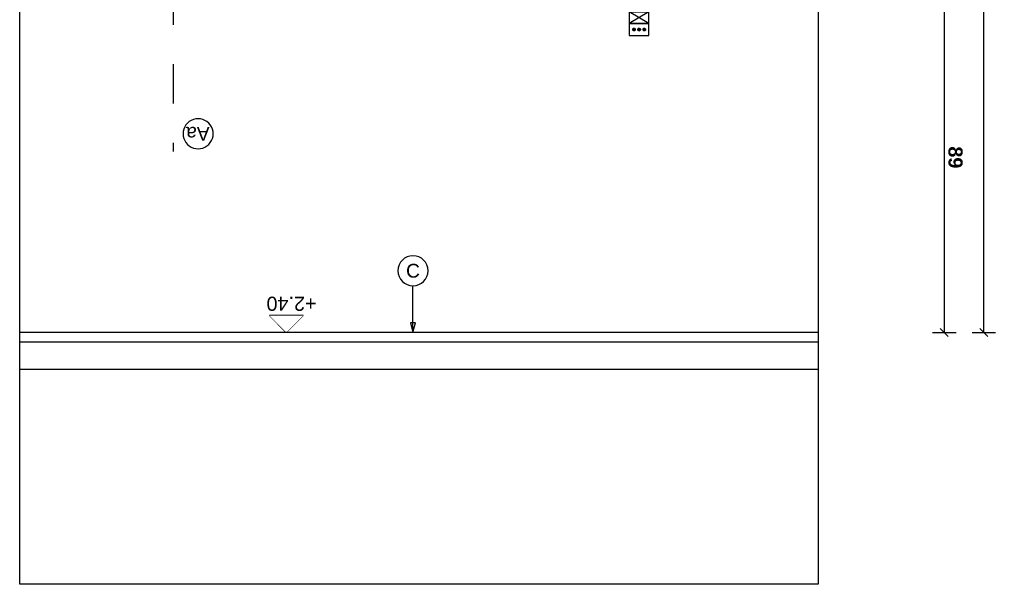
# Model space of a CAD drawing. Extents: x 1 to 126, y -14 to 17.
# Tile 11 of 131: x 25.18 to 27.68, y -7.13 to -5.7. Entities that reach past the tile are written whole.
import ezdxf
from ezdxf.enums import TextEntityAlignment as Align

# ---------------------------------------------------------------- set-up
doc = ezdxf.new("R2010")
doc.units = 0
doc.set_wipeout_variables(frame=1)
doc.header["$PDMODE"] = 3
doc.linetypes.add('DASHDOT', pattern=[1, 0.5, -0.25, 0, -0.25])
doc.linetypes.add('HIDDEN2', pattern=[0.1875, 0.125, -0.0625])
for name, color, linetype in [('00 AC - YESO', 2, 'Continuous'), ('A-ALBA-2', 2, 'Continuous'), ('A-ANNO-SIMB @ 20', 2, 'Continuous'), ('A-ANOT-COTA-PARC', 1, 'Continuous'), ('A-ANOT-NIVL @ 20', 2, 'Continuous'), ('A-ANOT-TTEC', 2, 'Continuous'), ('E-ELEC', 1, 'Continuous')]:
    doc.layers.add(name, color=color, linetype=linetype)
doc.layers.add('A-ALBA-4', color=2, linetype='Continuous', lineweight=25)
doc.styles.add('BIS-ANOT', font='swiss.ttf')
doc.styles.add('BIS-COTA', font='swissb.ttf')
doc.styles.add('BIS-TXT', font='swiss.ttf')
doc.styles.add('E5-100', font='micross.ttf')
doc.dimstyles.new('BIS-COTA-PARC', dxfattribs={"dimscale": 0, "dimtxt": 0.0018, "dimasz": 0.001, "dimexe": 0.0015, "dimexo": 0, "dimgap": 0.0005, "dimtad": 1, "dimdec": 0, "dimlfac": 100, "dimzin": 9, "dimdsep": 46, "dimtxsty": 'BIS-COTA', "dimblk": 'OBLIQUE', "dimcen": 2.5, "dimclrd": 256, "dimclre": 251, "dimclrt": 2, "dimadec": 1, "dimazin": 2, "dimtfac": 1, "dimtdec": 0, "dimtix": 1, "dimtmove": 2, "dimatfit": 3, "dimldrblk": 'DOT', "dimfxl": 0.0015, "dimfxlon": 1, "dimtolj": 1, "dimtzin": 0, "dimarcsym": 0})
pattern_1 = [(315, (23.78585723, 93.22024556), (8.838834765e-05, 8.838834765e-05), [])]

# ---------------------------------------------------------------- blocks, each defined once
blk = doc.blocks.new('A-ANNO-NOM-2')
blk.add_wipeout([(0, -0.00191), (0.0003, -0.00189), (0.00059, -0.00182), (0.00087, -0.0017), (0.00112, -0.00155), (0.00135, -0.00135), (0.00155, -0.00112), (0.0017, -0.00087), (0.00182, -0.00059), (0.00189, -0.0003), (0.00191, 0), (0.00189, 0.0003), (0.00182, 0.00059), (0.0017, 0.00087), (0.00155, 0.00112), (0.00135, 0.00135), (0.00112, 0.00155), (0.00087, 0.0017), (0.00059, 0.00182), (0.0003, 0.00189), (0, 0.00191), (-0.0003, 0.00189), (-0.00059, 0.00182), (-0.00087, 0.0017), (-0.00112, 0.00155), (-0.00135, 0.00135), (-0.00155, 0.00112), (-0.0017, 0.00087), (-0.00182, 0.00059), (-0.00189, 0.0003), (-0.00191, 0), (-0.00189, -0.0003), (-0.00182, -0.00059), (-0.0017, -0.00087), (-0.00155, -0.00112), (-0.00135, -0.00135), (-0.00112, -0.00155), (-0.00087, -0.0017), (-0.00059, -0.00182), (-0.0003, -0.00189)])
blk.add_lwpolyline([(0, -0.00191), (0.0003, -0.00189), (0.00059, -0.00182), (0.00087, -0.0017), (0.00112, -0.00155), (0.00135, -0.00135), (0.00155, -0.00112), (0.0017, -0.00087), (0.00182, -0.00059), (0.00189, -0.0003), (0.00191, 0), (0.00189, 0.0003), (0.00182, 0.00059), (0.0017, 0.00087), (0.00155, 0.00112), (0.00135, 0.00135), (0.00112, 0.00155), (0.00087, 0.0017), (0.00059, 0.00182), (0.0003, 0.00189), (0, 0.00191), (-0.0003, 0.00189), (-0.00059, 0.00182), (-0.00087, 0.0017), (-0.00112, 0.00155), (-0.00135, 0.00135), (-0.00155, 0.00112), (-0.0017, 0.00087), (-0.00182, 0.00059), (-0.00189, 0.0003), (-0.00191, 0), (-0.00189, -0.0003), (-0.00182, -0.00059), (-0.0017, -0.00087), (-0.00155, -0.00112), (-0.00135, -0.00135), (-0.00112, -0.00155), (-0.00087, -0.0017), (-0.00059, -0.00182), (-0.0003, -0.00189)], close=True)
at = {"color": 1, "linetype": 'Continuous', "style": 'E5-100'}
blk.add_attdef('LETRA', text='', height=0.00175, dxfattribs=at).set_placement((0, 0), align=Align.MIDDLE_CENTER)
blk = doc.blocks.new('*U53')
blk.add_lwpolyline([(0, 0.00785), (0.00031, 0.0066), (-0.00031, 0.0066)], close=True)
blk.add_wipeout([(0, -0.00191), (0.0003, -0.00189), (0.00059, -0.00182), (0.00087, -0.0017), (0.00112, -0.00155), (0.00135, -0.00135), (0.00155, -0.00112), (0.0017, -0.00087), (0.00182, -0.00059), (0.00189, -0.0003), (0.00191, 0), (0.00189, 0.0003), (0.00182, 0.00059), (0.0017, 0.00087), (0.00155, 0.00112), (0.00135, 0.00135), (0.00112, 0.00155), (0.00087, 0.0017), (0.00059, 0.00182), (0.0003, 0.00189), (0, 0.00191), (-0.0003, 0.00189), (-0.00059, 0.00182), (-0.00087, 0.0017), (-0.00112, 0.00155), (-0.00135, 0.00135), (-0.00155, 0.00112), (-0.0017, 0.00087), (-0.00182, 0.00059), (-0.00189, 0.0003), (-0.00191, 0), (-0.00189, -0.0003), (-0.00182, -0.00059), (-0.0017, -0.00087), (-0.00155, -0.00112), (-0.00135, -0.00135), (-0.00112, -0.00155), (-0.00087, -0.0017), (-0.00059, -0.00182), (-0.0003, -0.00189)])
at = {"linetype": 'Continuous'}
blk.add_line((0, 0.00785), (0, 0.00191), dxfattribs=at)
blk.add_circle((0, 0), 0.00191)
at = {"color": 1, "linetype": 'Continuous', "style": 'E5-100'}
blk.add_attdef('LETRA', text='', height=0.00175, dxfattribs=at).set_placement((0, 0), align=Align.MIDDLE_CENTER)
blk = doc.blocks.new('EL-LLAME BIPOLAR-MODULO CIEGO-3 EN LINEA')
at = {"linetype": 'ByBlock'}
blk.add_wipeout([(-5.2727, 125.6181), (-5.2727, 125.5381), (-5.1527, 125.5381), (-5.1527, 125.6181)], dxfattribs=at)
h = blk.add_hatch(dxfattribs=at)
h.set_pattern_fill('ANSI31', color=8, scale=0.001, angle=-90, style=0)
h.set_pattern_definition([(315, (23.77283519, 93.22024556), (8.838834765e-05, 8.838834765e-05), [])])
edge = h.paths.add_edge_path()
edge.add_arc((-5.1827, 125.5911), 0.00321, 90, 450)
h = blk.add_hatch(dxfattribs=at)
h.set_pattern_fill('ANSI31', color=8, scale=0.001, angle=-90, style=0)
h.set_pattern_definition(pattern_1)
edge = h.paths.add_edge_path()
edge.add_arc((-5.1827, 125.5781), 0.00321, 90, 450)
h = blk.add_hatch(dxfattribs=at)
h.set_pattern_fill('ANSI31', color=8, scale=0.001, angle=-90, style=0)
h.set_pattern_definition(pattern_1)
edge = h.paths.add_edge_path()
edge.add_arc((-5.1827, 125.5651), 0.00321, 90, 450)
for p, q in [((-5.2277, 125.6031), (-5.1977, 125.5531)), ((-5.1977, 125.6031), (-5.2277, 125.5531))]:
    blk.add_line(p, q, dxfattribs=at)
for points in [[(-5.2577, 125.6031), (-5.2577, 125.5531), (-5.2277, 125.5531), (-5.2277, 125.6031)], [(-5.2277, 125.6031), (-5.2277, 125.5531), (-5.1977, 125.5531), (-5.1977, 125.6031)], [(-5.1977, 125.6031), (-5.1977, 125.5531), (-5.1677, 125.5531), (-5.1677, 125.6031)], [(-5.2527, 125.598), (-5.2527, 125.5582), (-5.2328, 125.5582), (-5.2328, 125.598)]]:
    blk.add_lwpolyline(points, close=True, dxfattribs=at)
for centre in [(-5.1827, 125.5911), (-5.1827, 125.5781), (-5.1827, 125.5651)]:
    blk.add_circle(centre, 0.00321, dxfattribs=at)
blk = doc.blocks.new('_Oblique')
at = {"color": 0, "lineweight": -2}
blk.add_line((-0.5, -0.5), (0.5, 0.5), dxfattribs=at)
blk = doc.blocks.new('*D556')
at = {"layer": 'A-ANOT-COTA-PARC', "color": 251, "lineweight": -2, "transparency": 16777216}
for p, q in [((27.4964, -5.6039), (27.5564, -5.6039)), ((27.4964, -6.4939), (27.5564, -6.4939))]:
    blk.add_line(p, q, dxfattribs=at)
at = {"layer": 'A-ANOT-COTA-PARC', "lineweight": -2, "transparency": 16777216}
blk.add_line((27.5264, -5.6039), (27.5264, -6.4939), dxfattribs=at)
at = {"layer": 'Defpoints', "color": 0, "transparency": 16777216}
for p in [(27.2057, -5.6039), (27.2057, -6.4939), (27.5264, -6.4939)]:
    blk.add_point(p, dxfattribs=at)
at = {"layer": 'A-ANOT-COTA-PARC', "lineweight": -2, "transparency": 16777216, "xscale": 0.02, "yscale": 0.02, "zscale": 0.02}
for p, rotation in [((27.5264, -5.6039), 90), ((27.5264, -6.4939), 270)]:
    blk.add_blockref('_Oblique', p, dxfattribs=dict(at, rotation=rotation))
at = {"layer": 'A-ANOT-COTA-PARC', "color": 2, "transparency": 16777216, "insert": (27.5549, -6.0489), "char_height": 0.036, "attachment_point": 5, "rotation": 270, "style": 'BIS-COTA'}
blk.add_mtext('\\A1;89', dxfattribs=at)
blk = doc.blocks.new('_Dot')
at = {"color": 0, "linetype": 'ByBlock', "lineweight": -2}
blk.add_line((-0.5, 0), (-1, 0), dxfattribs=at)
at = {"color": 0, "linetype": 'ByBlock', "const_width": 0.5}
blk.add_lwpolyline([(-0.25, 0, 1), (0.25, 0, 1)], format="xyb", close=True, dxfattribs=at)
blk = doc.blocks.new('*D557')
at = {"layer": 'A-ANOT-COTA-PARC', "color": 251, "lineweight": -2, "transparency": 16777216}
for p, q in [((27.5971, -4.0939), (27.6571, -4.0939)), ((27.5971, -6.4939), (27.6571, -6.4939))]:
    blk.add_line(p, q, dxfattribs=at)
at = {"layer": 'A-ANOT-COTA-PARC', "lineweight": -2, "transparency": 16777216}
blk.add_line((27.6271, -6.4939), (27.6271, -4.0939), dxfattribs=at)
at = {"layer": 'Defpoints', "color": 0, "transparency": 16777216}
for p in [(27.1907, -4.0939), (27.6271, -4.0939), (27.2057, -6.4939)]:
    blk.add_point(p, dxfattribs=at)
at = {"layer": 'A-ANOT-COTA-PARC', "lineweight": -2, "transparency": 16777216, "xscale": 0.02, "yscale": 0.02, "zscale": 0.02}
for p, rotation in [((27.6271, -4.0939), 90), ((27.6271, -6.4939), 270)]:
    blk.add_blockref('_Oblique', p, dxfattribs=dict(at, rotation=rotation))
at = {"layer": 'A-ANOT-COTA-PARC', "color": 2, "transparency": 16777216, "insert": (27.6556, -5.2939), "char_height": 0.036, "attachment_point": 5, "rotation": 270, "style": 'BIS-COTA'}
blk.add_mtext('\\A1;240', dxfattribs=at)
blk = doc.blocks.new('*U177')
at = {"color": 0, "linetype": 'Continuous'}
blk.add_line((-0.0043, 0), (0.00215, 0), dxfattribs=at)
at = {"color": 0, "linetype": 'Continuous', "ltscale": 5}
blk.add_lwpolyline([(-0.00215, 0.00215), (0.00215, 0.00215), (0, 0), (-0.00215, 0.00215)], dxfattribs=at)
blk.add_wipeout([(0, 0), (0.00215, 0.00215), (-0.00215, 0.00215)])

msp = doc.modelspace()

# ---------------------------------------------------------------- linework, layer by layer
at = {"color": 6, "ltscale": 0.01}
msp.add_line((27.2057, -6.5884), (25.1762, -6.5884), dxfattribs=at)
at = {"layer": '00 AC - YESO'}
msp.add_line((27.2057, -6.5184), (25.1762, -6.5184), dxfattribs=at)
at = {"layer": 'A-ALBA-2', "linetype": 'DASHDOT', "ltscale": 0.1}
msp.add_line((25.5657, -3.6119), (25.5657, -6.0344), dxfattribs=at)
at = {"layer": 'A-ALBA-4'}
msp.add_lwpolyline([(27.2057, -7.1339), (25.1757, -7.1339), (25.1757, -5.6039), (25.1907, -5.6039), (25.1907, -4.0939), (27.1907, -4.0939), (27.1907, -5.6039), (27.2057, -5.6039)], close=True, dxfattribs=at)

# ---------------------------------------------------------------- dimensions: what is measured, and where the dimension line sits
at = {"layer": 'A-ANOT-COTA-PARC'}
for base, p1, p2, picture, middle in [((27.6271, -4.0939), (27.2057, -6.4939), (27.1907, -4.0939), '*D557', (27.6556, -5.2939)), ((27.5264, -6.4939), (27.2057, -5.6039), (27.2057, -6.4939), '*D556', (27.5549, -6.0489))]:
    dim = msp.add_linear_dim(base=base, p1=p1, p2=p2, angle=270, dimstyle='BIS-COTA-PARC', override={"dimscale": 0, "dimtix": 1, "dimtofl": 1, "dimtmove": 2, "dimatfit": 3}, dxfattribs=at)
    dim.commit()
    dim.dimension.update_dxf_attribs({"geometry": picture, "text_midpoint": middle})

# ---------------------------------------------------------------- next in the draw order: block references
at = {"layer": 'A-ANNO-SIMB @ 20', "linetype": 'Continuous'}
ref = msp.add_blockref('A-ANNO-NOM-2', (25.6294, -5.9889), dxfattribs=dict(at, xscale=20, yscale=20, zscale=20))
ref.add_attrib('LETRA', 'Aa', dxfattribs={"layer": '0', "color": 1, "linetype": 'Continuous', "height": 0.035, "rotation": 180, "style": 'BIS-ANOT'}).set_placement((25.6287, -5.9889), align=Align.MIDDLE_CENTER)
ref = msp.add_blockref('*U53', (26.1757, -6.337), dxfattribs=dict(at, xscale=-20, yscale=20, zscale=20, rotation=180))
ref.add_attrib('LETRA', 'C', dxfattribs={"layer": '0', "color": 1, "linetype": 'Continuous', "height": 0.035, "style": 'E5-100'}).set_placement((26.1757, -6.337), align=Align.MIDDLE_CENTER)
at = {"layer": 'A-ANOT-NIVL @ 20', "xscale": -20, "yscale": 20, "zscale": 20, "rotation": 359.9999999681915}
msp.add_blockref('*U177', (25.8535, -6.4939), dxfattribs=at)
at = {"layer": 'E-ELEC', "linetype": 'HIDDEN2', "rotation": 270.0000071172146}
msp.add_blockref('EL-LLAME BIPOLAR-MODULO CIEGO-3 EN LINEA', (-98.8274, -10.9067), dxfattribs=at)

# ---------------------------------------------------------------- next in the draw order: linework, layer by layer
at = {"layer": '00 AC - YESO'}
msp.add_line((27.2057, -6.4939), (25.1757, -6.4939), dxfattribs=at)

# ---------------------------------------------------------------- next in the draw order: texts
at = {"layer": 'A-ANOT-TTEC', "insert": (25.9305, -6.4024), "char_height": 0.036, "attachment_point": 7, "rotation": 180, "style": 'BIS-TXT'}
msp.add_mtext_dynamic_manual_height_columns('+2.40', width=0.605992, gutter_width=0.025, heights=[0], dxfattribs=at)

doc.saveas('drawing.dxf')
